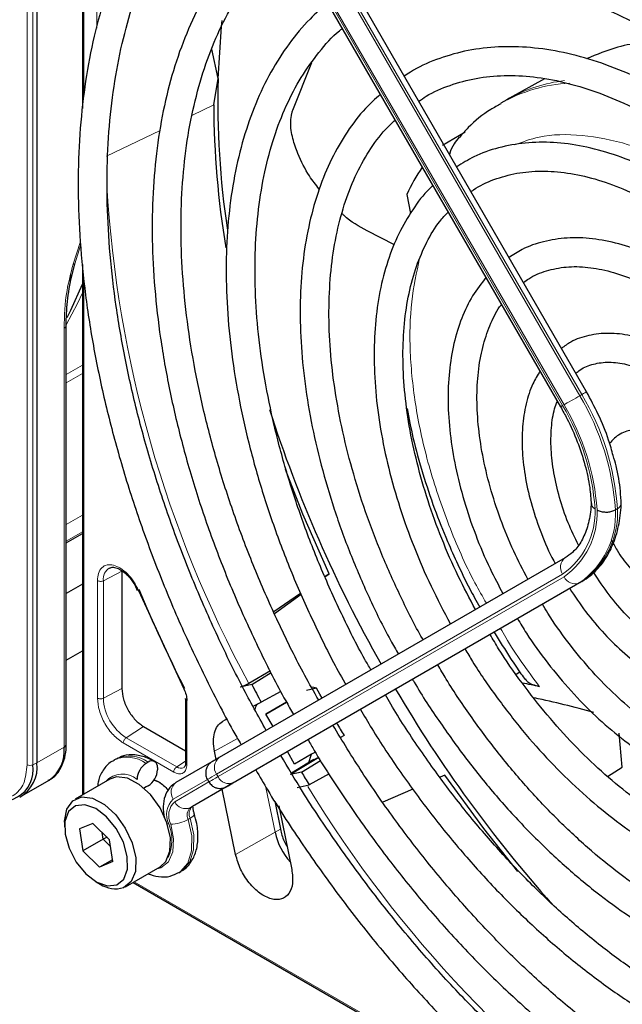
# Paper-space layout 'Blatt2' of a CAD drawing. Header units: millimetres. Extents: x 5 to 418, y 2 to 292.
# Tile 53 of 93: x 125 to 133, y 202 to 216. Entities that reach past the tile are written whole.
import ezdxf

# ---------------------------------------------------------------- set-up
doc = ezdxf.new("R2010")
doc.units = ezdxf.units.MM

psp = doc.layouts.new('Blatt2')

# ---------------------------------------------------------------- linework, layer by layer
at = {"color": 7, "linetype": 'Continuous', "lineweight": 18}
for p, q in [((124.804, 205.557), (124.804, 223.537)), ((124.885, 205.555), (124.885, 223.535)), ((125.59, 221.222), (125.59, 214.832)), ((132.464, 210.669), (127.668, 218.975)), ((127.696, 218.992), (132.492, 210.685)), ((132.227, 210.532), (127.431, 218.838)), ((127.451, 218.85), (132.247, 210.543)), ((125.769, 215.76), (125.769, 217.393)), ((127.095, 214.558), (127.391, 214.7)), ((125.903, 213.986), (126.649, 214.344)), ((125.542, 212.793), (125.443, 212.492)), ((125.464, 212.496), (125.546, 212.75)), ((125.59, 212.309), (125.59, 205.149)), ((125.317, 211.604), (125.317, 205.799)), ((125.346, 210.963), (125.573, 211.093)), ((125.573, 210.978), (125.346, 210.847)), ((132.492, 210.685), (132.464, 210.669)), ((125.346, 208.885), (125.573, 209.016)), ((125.573, 208.785), (125.346, 208.655)), ((126.117, 208.239), (125.862, 208.106)), ((127.431, 205.427), (132.227, 208.196)), ((132.247, 208.161), (127.451, 205.392)), ((125.779, 206.48), (125.779, 208.107)), ((125.862, 206.479), (125.862, 208.106)), ((127.668, 205.31), (132.464, 208.079)), ((132.492, 208.095), (132.464, 208.079)), ((125.862, 206.479), (126.117, 206.612)), ((127.019, 206.449), (127.019, 205.56)), ((127.512, 206.154), (127.577, 206.191)), ((126.42, 206.086), (126.178, 205.931)), ((126.837, 205.455), (126.137, 205.859)), ((126.878, 205.527), (126.178, 205.931)), ((127.721, 205.92), (127.402, 205.745)), ((125.317, 205.799), (124.941, 205.582)), ((124.941, 205.582), (124.885, 205.555)), ((127.002, 205.606), (126.878, 205.527)), ((128.85, 205.659), (128.457, 205.421)), ((126.831, 205.08), (127.304, 205.353)), ((127.323, 205.318), (126.851, 205.045)), ((127.451, 205.392), (127.431, 205.427)), ((127.611, 205.277), (127.684, 205.318)), ((127.684, 205.318), (127.688, 205.321)), ((127.068, 204.963), (127.565, 205.25)), ((128.115, 205.24), (128.241, 204.621)), ((127.096, 204.979), (127.068, 204.963)), ((127.067, 204.815), (127.038, 204.799)), ((128.241, 204.621), (127.695, 204.313)), ((128.315, 204.663), (128.241, 204.621)), ((126.29, 203.936), (132.46, 200.374))]:
    psp.add_line(p, q, dxfattribs=at)
at = {"color": 7, "linetype": 'Continuous', "lineweight": 25}
for p, q in [((124.941, 223.563), (124.941, 205.582)), ((125.573, 221.241), (125.573, 214.647)), ((132.558, 210.723), (127.762, 219.03)), ((127.402, 218.822), (132.198, 210.515)), ((127.452, 215.062), (127.366, 215.47)), ((128.488, 214.625), (128.752, 215.287)), ((127.391, 214.7), (127.452, 215.062)), ((131.978, 215.058), (131.491, 214.79)), ((131.453, 214.769), (131.369, 214.72)), ((131.491, 214.79), (131.453, 214.769)), ((130.561, 214.141), (130.877, 214.326)), ((130.067, 213.456), (130.12, 213.192)), ((129.896, 212.761), (129.518, 212.954)), ((125.407, 212.252), (125.464, 212.496)), ((125.573, 212.486), (125.573, 205.139)), ((125.346, 205.84), (125.346, 211.645)), ((132.987, 209.104), (132.959, 209.088)), ((125.346, 208.631), (125.573, 208.762)), ((132.264, 208.425), (127.468, 205.656)), ((126.117, 208.239), (126.117, 206.612)), ((128.992, 208.203), (128.932, 208.162)), ((128.933, 208.161), (128.992, 208.203)), ((125.573, 208.058), (125.346, 207.927)), ((126.297, 208.049), (126.331, 207.971)), ((132.492, 208.095), (127.696, 205.326)), ((126.348, 207.971), (126.978, 206.607)), ((128.596, 207.93), (128.224, 207.673)), ((128.233, 207.652), (128.601, 207.919)), ((125.346, 207.004), (125.573, 207.134)), ((128.176, 206.856), (127.879, 206.683)), ((127.918, 206.67), (128.188, 206.833)), ((131.582, 206.812), (131.633, 206.843)), ((127.918, 206.67), (127.758, 206.63)), ((128.322, 206.573), (128.049, 206.424)), ((128.816, 206.619), (128.679, 206.586)), ((128.816, 206.619), (128.759, 206.632)), ((127.002, 206.474), (127.002, 205.584)), ((127.936, 206.369), (128.049, 206.424)), ((128.113, 206.259), (128.399, 206.425)), ((128.399, 206.424), (128.113, 206.259)), ((128.213, 206.086), (128.113, 206.259)), ((127.577, 206.192), (127.512, 206.154)), ((126.42, 206.086), (127.002, 205.751)), ((133.054, 205.524), (133.011, 205.994)), ((129.197, 205.961), (129.149, 205.933)), ((127.425, 205.631), (127.402, 205.745)), ((128.513, 205.566), (128.413, 205.74)), ((128.745, 205.701), (128.513, 205.566)), ((128.707, 205.573), (128.745, 205.701)), ((128.8, 205.732), (128.745, 205.701)), ((126.034, 205.636), (126.006, 205.62)), ((126.484, 205.591), (126.456, 205.575)), ((127.365, 205.596), (126.868, 205.309)), ((127.001, 205.585), (127.001, 205.583)), ((128.781, 205.629), (128.469, 205.44)), ((128.607, 205.455), (128.873, 205.617)), ((126.611, 205.518), (126.611, 205.485)), ((128.607, 205.455), (128.457, 205.421)), ((128.991, 205.432), (128.715, 205.28)), ((132.85, 205.396), (133.054, 205.524)), ((124.734, 205.124), (125.11, 205.342)), ((125.95, 205.357), (125.469, 205.079)), ((126.564, 205.347), (126.611, 205.33)), ((127.304, 205.353), (127.324, 205.319)), ((127.649, 205.299), (127.577, 205.257)), ((130.596, 205.413), (130.528, 205.383)), ((126.484, 205.265), (126.456, 205.249)), ((127.593, 205.266), (127.096, 204.979)), ((127.695, 204.313), (127.51, 205.218)), ((128.55, 205.243), (128.715, 205.28)), ((130.153, 205.219), (129.736, 205.036)), ((128.236, 205.054), (128.315, 204.663)), ((128.292, 204.989), (128.473, 204.105)), ((125.324, 204.759), (125.324, 204.693)), ((125.717, 204.745), (125.531, 204.667)), ((125.531, 204.667), (125.577, 204.363)), ((125.717, 204.745), (125.948, 204.518)), ((125.86, 204.526), (125.846, 204.618)), ((125.86, 204.526), (125.577, 204.363)), ((125.914, 204.552), (125.86, 204.526)), ((125.962, 204.426), (125.86, 204.526)), ((125.994, 204.214), (125.948, 204.518)), ((125.808, 204.136), (125.577, 204.363)), ((125.99, 204.241), (125.808, 204.136)), ((125.994, 204.214), (125.808, 204.136)), ((126.169, 203.867), (126.65, 204.144)), ((126.906, 204.061), (126.934, 204.077)), ((125.763, 203.934), (125.819, 203.901)), ((126.273, 203.926), (132.631, 200.256))]:
    psp.add_line(p, q, dxfattribs=at)
at = {"color": 7, "linetype": 'Continuous', "lineweight": 25, "flags": 128}
for points in [[(127.452, 215.062), (127.501, 215.784), (127.51, 215.866)], [(125.358, 211.753), (125.409, 211.854), (125.573, 212.216)], [(128.992, 208.203), (128.627, 209.03), (128.385, 209.646)], [(128.894, 206.48), (128.862, 206.536), (128.816, 206.619)], [(127.468, 205.656), (127.44, 205.64), (127.416, 205.626), (127.397, 205.615), (127.383, 205.607), (127.378, 205.604)], [(126.65, 204.144), (126.728, 204.216), (126.785, 204.358), (126.791, 204.543), (126.743, 204.751), (126.647, 204.958), (126.513, 205.143), (126.357, 205.285), (126.194, 205.37), (126.043, 205.387), (125.95, 205.357)], [(126.654, 205.306), (126.654, 205.306), (126.563, 205.342)], [(127.565, 205.25), (127.591, 205.265), (127.613, 205.278), (127.631, 205.288), (127.644, 205.296), (127.65, 205.299)], [(127.682, 205.317), (127.678, 205.315), (127.664, 205.307), (127.645, 205.296), (127.621, 205.282), (127.593, 205.266)], [(127.696, 205.326), (127.67, 205.311), (127.648, 205.298), (127.63, 205.287), (127.617, 205.28), (127.608, 205.275), (127.604, 205.273), (127.604, 205.273)], [(127.657, 205.303), (127.655, 205.302), (127.649, 205.299)], [(127.684, 205.318), (127.69, 205.322), (127.691, 205.323)], [(131.605, 204.079), (131.133, 204.674), (130.596, 205.413)], [(126.456, 205.249), (126.431, 205.237), (126.422, 205.234)], [(125.324, 204.759), (125.324, 204.777), (125.356, 204.943), (125.439, 205.058), (125.562, 205.11), (125.713, 205.092), (125.876, 205.008), (126.033, 204.865), (126.166, 204.68), (126.262, 204.473), (126.31, 204.265), (126.305, 204.08), (126.247, 203.938), (126.142, 203.853), (126.142, 203.853)], [(126.049, 203.892), (126.145, 203.972), (126.195, 204.109), (126.193, 204.286), (126.139, 204.482), (126.04, 204.672), (125.907, 204.835), (125.757, 204.95), (125.607, 205.003), (125.476, 204.989), (125.38, 204.908), (125.33, 204.771), (125.332, 204.594), (125.386, 204.399), (125.485, 204.208), (125.618, 204.046), (125.769, 203.931), (125.918, 203.877), (126.049, 203.892)]]:
    psp.add_lwpolyline(points, dxfattribs=at)
at = {"color": 7, "linetype": 'Continuous', "lineweight": 18, "flags": 128}
for points in [[(125.573, 212.093), (125.502, 211.945), (125.346, 211.651)], [(132.247, 210.543), (132.267, 210.555), (132.291, 210.569), (132.318, 210.585), (132.348, 210.602), (132.378, 210.619), (132.408, 210.637), (132.437, 210.653), (132.464, 210.669)], [(132.492, 210.685), (132.515, 210.698), (132.534, 210.709), (132.548, 210.717), (132.556, 210.722), (132.558, 210.723)], [(127.451, 205.392), (127.414, 205.371), (127.384, 205.353), (127.359, 205.339), (127.341, 205.328), (127.329, 205.322), (127.324, 205.319), (127.324, 205.319)], [(127.65, 205.299), (127.653, 205.301), (127.657, 205.303), (127.657, 205.303)], [(127.577, 205.257), (127.571, 205.253), (127.57, 205.253)], [(127.604, 205.273), (127.605, 205.273), (127.611, 205.277)], [(126.906, 204.061), (126.932, 204.078), (127.031, 204.194), (127.084, 204.363), (127.087, 204.57), (127.038, 204.799)], [(127.067, 204.815), (127.115, 204.586), (127.113, 204.379), (127.059, 204.211), (126.96, 204.094), (126.934, 204.077)], [(127.067, 204.815), (127.089, 204.83), (127.107, 204.844), (127.118, 204.857), (127.123, 204.87), (127.122, 204.877)], [(126.795, 204.734), (126.835, 204.529), (126.824, 204.348), (126.763, 204.21), (126.657, 204.128), (126.594, 204.112)], [(126.747, 204.739), (126.748, 204.739), (126.769, 204.736)]]:
    psp.add_lwpolyline(points, dxfattribs=at)
at = {"color": 7, "linetype": 'Continuous', "lineweight": 25}
for centre, radius, start, end in [((139.468, 214.747), 12.02, 178.4967, 188.5277), ((139.908, 214.756), 12.517, 180.2567, 189.3734), ((132.517, 212.318), 2.702, 145.8395, 155.0841), ((146.132, 216.26), 18.876, 197.831, 209.5488), ((146.543, 216.475), 21.902, 202.7985, 206.7494), ((145.381, 215.769), 19.691, 207.5219, 208.3335), ((129.49, 195.545), 11.354, 77.7003, 78.9345), ((146.275, 216.235), 18.988, 210.4777, 221.6124), ((129.415, 194.84), 11.891, 74.1751, 78.2418), ((146.103, 216.184), 19.756, 210.5791, 211.1598), ((125.299, 205.843), 0.0475, 292.523, 358.1366), ((124.827, 205.745), 0.493, 305.0133, 6.2988), ((124.464, 205.526), 0.481, 299.7173, 6.7628), ((126.605, 205.342), 0.277, 122.6055, 177.3945), ((126.534, 205.531), 0.0786, 350.786, 129.2033), ((124.456, 205.486), 0.434, 230.7967, 9.214), ((126.335, 205.498), 0.277, 302.6055, 357.3945), ((145.394, 215.773), 19.705, 211.5758, 212.174), ((237.876, 14.402), 220.435, 119.99714, 120.02671), ((129.146, 204.82), 0.926, 192.4261, 221.5629), ((126.034, 204.237), 0.398, 237.3392, 285.8023)]:
    psp.add_arc(centre, radius, start, end, dxfattribs=at)
at = {"color": 7, "linetype": 'Continuous', "lineweight": 18}
for centre, radius, start, end in [((132.446, 212.817), 2.187, 93.2506, 119.5171), ((132.51, 212.921), 2.129, 96.9623, 118.5981), ((142.339, 214.538), 16.456, 183.3097, 208.5112), ((125.297, 211.649), 0.0492, 293.6521, 355.4711), ((129.432, 208.851), 3.535, 3.8459, 30.9445), ((129.46, 208.867), 3.535, 3.8459, 30.9445), ((153.083, 174.392), 41.726, 119.9893, 120.0346), ((129.466, 208.878), 3.218, 4.0341, 30.9259), ((129.437, 208.86), 3.275, 3.9971, 30.9295), ((131.624, 209.06), 1.053, 304.9128, 2.4318), ((131.632, 209.041), 1.073, 304.9266, 2.4906), ((131.797, 209.033), 1.164, 304.9831, 2.7305), ((131.825, 209.049), 1.164, 304.9831, 2.7305), ((132.362, 208.292), 0.166, 126.3512, 215.1851), ((126.038, 208.129), 0.178, 119.5203, 187.4277), ((132.397, 208.231), 0.166, 204.8163, 293.6431), ((126.548, 206.51), 0.687, 182.6055, 237.3945), ((126.192, 205.215), 0.446, 53.8639, 114.4166), ((126.221, 205.232), 0.445, 53.8215, 114.8681), ((127.566, 205.522), 0.166, 126.3512, 215.1851), ((124.846, 205.64), 0.0932, 242.8052, 294.3071), ((126.127, 205.118), 0.311, 49.5168, 138.472), ((126.935, 205.604), 0.0956, 233.416, 298.2251), ((126.966, 205.176), 0.166, 126.3512, 215.1851), ((268.504, -38.949), 282.172, 119.99706, 120.02687), ((127.602, 205.462), 0.166, 204.8163, 293.6431), ((125.269, 209.5), 4.829, 299.9755, 300.1054), ((142.999, 213.938), 16.731, 211.2645, 235.9261), ((127.029, 204.867), 0.291, 132.8448, 206.7507), ((127.03, 204.852), 0.263, 132.8448, 206.7507), ((127.001, 205.115), 0.166, 204.8163, 293.6431), ((127.162, 204.861), 0.139, 132.8448, 206.7507), ((127.19, 204.878), 0.139, 132.8448, 206.7507), ((126.792, 205.232), 0.498, 270.2974, 299.6447), ((126.229, 204.515), 0.583, 335.257, 22.2569)]:
    psp.add_arc(centre, radius, start, end, dxfattribs=at)
at = {"color": 7, "linetype": 'Continuous', "lineweight": 25}
for points, knots in [([(139.362, 212.524), (139.278, 212.667), (139.05, 213.055), (138.645, 213.664), (138.154, 214.348), (137.636, 215.002), (137.097, 215.624), (136.539, 216.209), (135.964, 216.755), (135.377, 217.258), (134.781, 217.716), (134.177, 218.125), (133.57, 218.485), (132.964, 218.792), (132.36, 219.044), (131.763, 219.241), (131.176, 219.381), (130.602, 219.462), (130.045, 219.485), (129.508, 219.448), (128.994, 219.354), (128.509, 219.2), (128.129, 219.036), (127.924, 218.904), (127.859, 218.862)], [0, 0, 0, 0, 0.027836, 0.075404, 0.122977, 0.170555, 0.218143, 0.265742, 0.313355, 0.360985, 0.408634, 0.456301, 0.503986, 0.551687, 0.599395, 0.647094, 0.694763, 0.742373, 0.789887, 0.837268, 0.884487, 0.931535, 0.978434, 1, 1, 1, 1]), ([(128.059, 218.516), (128.116, 218.553), (128.305, 218.677), (128.66, 218.829), (129.119, 218.973), (129.607, 219.057), (130.118, 219.085), (130.649, 219.055), (131.196, 218.968), (131.758, 218.825), (132.331, 218.627), (132.912, 218.374), (133.497, 218.067), (134.084, 217.709), (134.668, 217.302), (135.248, 216.847), (135.818, 216.347), (136.376, 215.804), (136.919, 215.223), (137.443, 214.606), (137.947, 213.957), (138.423, 213.278), (138.78, 212.732), (138.967, 212.408), (139.015, 212.324)], [0, 0, 0, 0, 0.02099, 0.069851, 0.118688, 0.167389, 0.215899, 0.264215, 0.312366, 0.360395, 0.408346, 0.456251, 0.504137, 0.552018, 0.599903, 0.6478, 0.695711, 0.743637, 0.791578, 0.839533, 0.887498, 0.935471, 0.983451, 1, 1, 1, 1]), ([(127.515, 218.627), (127.421, 218.555), (127.195, 218.38), (126.878, 218.043), (126.559, 217.626), (126.28, 217.16), (126.042, 216.649), (125.846, 216.096), (125.694, 215.502), (125.586, 214.873), (125.523, 214.211), (125.506, 213.521), (125.534, 212.806), (125.607, 212.07), (125.724, 211.318), (125.886, 210.553), (126.09, 209.779), (126.336, 209.002), (126.622, 208.224), (126.946, 207.451), (127.31, 206.688), (127.588, 206.147), (127.752, 205.867), (127.773, 205.832)], [0, 0, 0, 0, 0.035046, 0.084759, 0.134587, 0.184575, 0.234734, 0.285047, 0.335482, 0.386002, 0.436574, 0.487171, 0.537775, 0.588371, 0.638955, 0.689525, 0.740079, 0.79062, 0.841149, 0.891668, 0.94218, 0.992687, 1, 1, 1, 1]), ([(128.119, 206.032), (128.008, 206.232), (127.761, 206.676), (127.419, 207.381), (127.088, 208.137), (126.796, 208.899), (126.542, 209.662), (126.33, 210.42), (126.16, 211.17), (126.033, 211.908), (125.949, 212.629), (125.909, 213.328), (125.914, 214.002), (125.962, 214.648), (126.053, 215.26), (126.188, 215.836), (126.363, 216.373), (126.58, 216.868), (126.835, 217.319), (127.13, 217.721), (127.423, 218.044), (127.632, 218.21), (127.717, 218.277)], [0, 0, 0, 0, 0.042136, 0.093403, 0.144665, 0.195918, 0.24716, 0.298386, 0.349596, 0.400786, 0.451955, 0.503102, 0.554231, 0.605345, 0.656454, 0.707569, 0.758714, 0.80992, 0.861231, 0.912695, 0.964359, 1, 1, 1, 1]), ([(138.637, 212.106), (138.55, 212.253), (138.328, 212.628), (137.937, 213.207), (137.471, 213.84), (136.98, 214.442), (136.469, 215.01), (135.94, 215.541), (135.396, 216.03), (134.841, 216.475), (134.279, 216.873), (133.711, 217.222), (133.143, 217.518), (132.578, 217.761), (132.018, 217.947), (131.468, 218.076), (130.932, 218.147), (130.412, 218.159), (129.914, 218.111), (129.439, 218.007), (128.996, 217.839), (128.71, 217.705), (128.581, 217.614), (128.58, 217.613)], [0, 0, 0, 0, 0.032875, 0.083822, 0.134775, 0.185738, 0.236713, 0.287705, 0.338718, 0.389753, 0.440814, 0.491899, 0.543005, 0.594125, 0.645237, 0.696311, 0.747305, 0.798171, 0.848856, 0.899324, 0.949573, 0.99965, 1, 1, 1, 1]), ([(128.784, 217.26), (128.852, 217.303), (129.043, 217.426), (129.392, 217.569), (129.826, 217.69), (130.287, 217.751), (130.77, 217.756), (131.271, 217.704), (131.788, 217.595), (132.317, 217.43), (132.856, 217.211), (133.4, 216.937), (133.946, 216.612), (134.491, 216.237), (135.031, 215.814), (135.562, 215.347), (136.081, 214.837), (136.584, 214.289), (137.068, 213.706), (137.529, 213.091), (137.94, 212.491), (138.183, 212.087), (138.291, 211.906)], [0, 0, 0, 0, 0.02882, 0.081368, 0.133858, 0.186143, 0.238166, 0.289941, 0.341521, 0.392971, 0.444344, 0.49568, 0.547008, 0.598338, 0.649681, 0.701044, 0.752426, 0.803828, 0.855246, 0.906678, 0.95812, 1, 1, 1, 1]), ([(128.24, 217.37), (128.227, 217.361), (128.086, 217.262), (127.85, 217.022), (127.537, 216.651), (127.266, 216.227), (127.035, 215.757), (126.846, 215.245), (126.7, 214.692), (126.599, 214.104), (126.543, 213.482), (126.533, 212.833), (126.567, 212.16), (126.647, 211.467), (126.772, 210.758), (126.94, 210.039), (127.15, 209.314), (127.401, 208.587), (127.691, 207.862), (128.022, 207.146), (128.292, 206.607), (128.462, 206.315), (128.499, 206.251)], [0, 0, 0, 0, 0.0055069, 0.059059, 0.1127185, 0.1665678, 0.2206403, 0.2749237, 0.3293767, 0.3839483, 0.4385911, 0.4932683, 0.5479519, 0.6026249, 0.6572807, 0.7119171, 0.7665344, 0.8211347, 0.8757209, 0.9302966, 0.9848656, 1, 1, 1, 1]), ([(128.846, 206.452), (128.781, 206.566), (128.588, 206.905), (128.301, 207.487), (127.987, 208.191), (127.712, 208.901), (127.476, 209.612), (127.281, 210.318), (127.129, 211.016), (127.019, 211.7), (126.953, 212.366), (126.931, 213.009), (126.953, 213.625), (127.018, 214.211), (127.127, 214.761), (127.277, 215.273), (127.467, 215.744), (127.697, 216.172), (127.967, 216.55), (128.216, 216.833), (128.388, 216.97), (128.445, 217.015)], [0, 0, 0, 0, 0.028011, 0.083582, 0.139147, 0.1947, 0.250238, 0.305756, 0.361251, 0.416719, 0.472159, 0.52757, 0.582957, 0.638329, 0.6937, 0.749093, 0.80455, 0.860127, 0.915892, 0.971916, 1, 1, 1, 1]), ([(137.913, 211.688), (137.804, 211.867), (137.568, 212.256), (137.169, 212.827), (136.728, 213.401), (136.264, 213.941), (135.78, 214.446), (135.281, 214.91), (134.769, 215.331), (134.249, 215.706), (133.724, 216.031), (133.197, 216.304), (132.673, 216.523), (132.156, 216.685), (131.649, 216.79), (131.156, 216.836), (130.682, 216.822), (130.23, 216.75), (129.807, 216.616), (129.499, 216.482), (129.344, 216.376), (129.309, 216.351)], [0, 0, 0, 0, 0.047335, 0.102503, 0.157679, 0.212871, 0.268083, 0.323322, 0.378591, 0.433894, 0.489232, 0.544601, 0.599988, 0.65536, 0.710671, 0.765857, 0.820841, 0.875554, 0.929964, 0.984107, 1, 1, 1, 1]), ([(129.508, 216.007), (129.604, 216.065), (129.816, 216.192), (130.18, 216.322), (130.59, 216.409), (131.025, 216.437), (131.479, 216.409), (131.951, 216.324), (132.435, 216.182), (132.93, 215.986), (133.43, 215.736), (133.933, 215.435), (134.434, 215.083), (134.929, 214.685), (135.416, 214.242), (135.888, 213.759), (136.344, 213.238), (136.779, 212.685), (137.187, 212.1), (137.45, 211.699), (137.568, 211.49), (137.569, 211.489)], [0, 0, 0, 0, 0.047732, 0.104951, 0.162001, 0.218715, 0.275061, 0.331102, 0.386935, 0.442647, 0.498302, 0.553942, 0.609585, 0.665249, 0.720938, 0.776655, 0.832397, 0.88816, 0.943939, 0.999729, 1, 1, 1, 1]), ([(128.97, 216.106), (128.887, 216.036), (128.693, 215.87), (128.43, 215.55), (128.177, 215.159), (127.967, 214.721), (127.798, 214.24), (127.673, 213.72), (127.593, 213.164), (127.558, 212.578), (127.568, 211.965), (127.625, 211.331), (127.725, 210.68), (127.87, 210.017), (128.058, 209.346), (128.287, 208.674), (128.554, 208.003), (128.863, 207.342), (129.087, 206.896), (129.217, 206.677), (129.222, 206.669)], [0, 0, 0, 0, 0.043569, 0.102164, 0.161004, 0.220147, 0.279578, 0.339236, 0.399046, 0.458941, 0.518871, 0.578798, 0.638704, 0.698585, 0.758439, 0.81827, 0.87808, 0.937877, 0.997664, 1, 1, 1, 1]), ([(129.57, 206.87), (129.542, 206.919), (129.393, 207.174), (129.156, 207.653), (128.863, 208.301), (128.61, 208.956), (128.396, 209.61), (128.223, 210.26), (128.093, 210.9), (128.005, 211.524), (127.962, 212.129), (127.962, 212.708), (128.006, 213.258), (128.093, 213.775), (128.221, 214.254), (128.391, 214.692), (128.598, 215.087), (128.847, 215.431), (129.04, 215.654), (129.159, 215.746), (129.172, 215.756)], [0, 0, 0, 0, 0.0144397, 0.0756165, 0.1367846, 0.1979372, 0.2590679, 0.3201703, 0.3812385, 0.4422681, 0.5032569, 0.5642068, 0.6251274, 0.6860375, 0.7469629, 0.8079573, 0.8691011, 0.9304986, 0.9922581, 1, 1, 1, 1]), ([(133.783, 215.516), (133.767, 215.52), (133.482, 215.586), (133.053, 215.544), (132.7, 215.396), (132.558, 215.337)], [0, 0, 0, 0, 0.034713, 0.614228, 1, 1, 1, 1]), ([(137.187, 211.268), (137.157, 211.319), (137.017, 211.564), (136.734, 211.981), (136.341, 212.515), (135.923, 213.015), (135.485, 213.481), (135.03, 213.907), (134.563, 214.29), (134.087, 214.626), (133.607, 214.912), (133.126, 215.145), (132.649, 215.323), (132.179, 215.444), (131.723, 215.506), (131.283, 215.508), (130.865, 215.451), (130.475, 215.332), (130.197, 215.212), (130.061, 215.115), (130.033, 215.096)], [0, 0, 0, 0, 0.0159769, 0.076619, 0.137271, 0.197942, 0.2586412, 0.3193773, 0.3801581, 0.4409891, 0.5018709, 0.5627956, 0.6237359, 0.6846297, 0.74539, 0.8059018, 0.8660482, 0.9257629, 0.9850862, 1, 1, 1, 1]), ([(130.234, 214.748), (130.268, 214.772), (130.4, 214.866), (130.664, 214.976), (131.024, 215.075), (131.412, 215.113), (131.82, 215.095), (132.245, 215.019), (132.684, 214.888), (133.132, 214.703), (133.586, 214.464), (134.041, 214.174), (134.493, 213.836), (134.937, 213.452), (135.37, 213.025), (135.787, 212.561), (136.183, 212.062), (136.538, 211.564), (136.746, 211.224), (136.841, 211.069)], [0, 0, 0, 0, 0.0213, 0.084609, 0.147915, 0.210788, 0.273103, 0.334941, 0.396461, 0.457805, 0.519077, 0.580333, 0.641603, 0.702907, 0.764251, 0.825634, 0.887048, 0.948488, 1, 1, 1, 1]), ([(129.7, 214.843), (129.63, 214.78), (129.461, 214.627), (129.235, 214.327), (129.018, 213.954), (128.844, 213.534), (128.713, 213.073), (128.626, 212.576), (128.585, 212.046), (128.59, 211.49), (128.64, 210.911), (128.735, 210.316), (128.874, 209.71), (129.055, 209.098), (129.277, 208.484), (129.539, 207.877), (129.765, 207.41), (129.913, 207.153), (129.95, 207.089)], [0, 0, 0, 0, 0.0453369, 0.11062, 0.1762819, 0.2423837, 0.3088742, 0.3756437, 0.4425771, 0.5095832, 0.5765949, 0.6435798, 0.7105277, 0.7774377, 0.8443144, 0.9111652, 0.9779989, 1, 1, 1, 1]), ([(131.372, 214.713), (131.324, 214.687), (131.16, 214.598), (130.965, 214.442), (130.837, 214.294), (130.798, 214.248)], [0, 0, 0, 0, 0.220093, 0.756421, 1, 1, 1, 1]), ([(128.853, 213.531), (128.807, 213.591), (128.692, 213.737), (128.571, 213.975), (128.482, 214.229), (128.45, 214.421), (128.465, 214.559), (128.483, 214.611), (128.488, 214.625)], [0, 0, 0, 0, 0.207542, 0.514872, 0.6955697, 0.8775858, 0.9664609, 1, 1, 1, 1]), ([(130.293, 207.287), (130.29, 207.293), (130.176, 207.486), (129.981, 207.881), (129.715, 208.468), (129.49, 209.062), (129.303, 209.655), (129.159, 210.241), (129.056, 210.815), (128.997, 211.372), (128.982, 211.906), (129.011, 212.411), (129.082, 212.884), (129.195, 213.319), (129.347, 213.714), (129.54, 214.062), (129.727, 214.322), (129.86, 214.445), (129.905, 214.486)], [0, 0, 0, 0, 0.002079, 0.070996, 0.1399, 0.208781, 0.277628, 0.346429, 0.415177, 0.483863, 0.552488, 0.62106, 0.689605, 0.758159, 0.826801, 0.895661, 0.964912, 1, 1, 1, 1]), ([(130.791, 214.252), (130.768, 214.222), (130.716, 214.157), (130.674, 214.069), (130.662, 214.016), (130.66, 214.01)], [0, 0, 0, 0, 0.4283786, 0.9395852, 1, 1, 1, 1]), ([(136.463, 210.851), (136.366, 211.006), (136.164, 211.331), (135.82, 211.794), (135.447, 212.24), (135.053, 212.65), (134.643, 213.02), (134.222, 213.346), (133.793, 213.623), (133.362, 213.848), (132.933, 214.019), (132.511, 214.132), (132.101, 214.186), (131.707, 214.18), (131.337, 214.112), (131.017, 214.002), (130.837, 213.889), (130.759, 213.84)], [0, 0, 0, 0, 0.062858, 0.131038, 0.199246, 0.2675, 0.335815, 0.404205, 0.472678, 0.541229, 0.609831, 0.678385, 0.746745, 0.814711, 0.882086, 0.948789, 1, 1, 1, 1]), ([(130.958, 213.495), (130.969, 213.503), (131.063, 213.578), (131.273, 213.669), (131.586, 213.76), (131.928, 213.79), (132.291, 213.764), (132.671, 213.681), (133.062, 213.543), (133.46, 213.351), (133.862, 213.107), (134.262, 212.815), (134.655, 212.476), (135.037, 212.095), (135.402, 211.677), (135.745, 211.225), (135.983, 210.88), (136.097, 210.681), (136.116, 210.65)], [0, 0, 0, 0, 0.009214, 0.081011, 0.153071, 0.224451, 0.2949, 0.364606, 0.433868, 0.502926, 0.57193, 0.640938, 0.709995, 0.779115, 0.848296, 0.917527, 0.986793, 1, 1, 1, 1]), ([(130.429, 213.58), (130.424, 213.576), (130.327, 213.494), (130.172, 213.289), (129.97, 212.963), (129.814, 212.588), (129.699, 212.173), (129.63, 211.721), (129.607, 211.239), (129.629, 210.732), (129.697, 210.206), (129.81, 209.667), (129.965, 209.12), (130.162, 208.573), (130.395, 208.031), (130.58, 207.681), (130.672, 207.506)], [0, 0, 0, 0, 0.004033, 0.07871, 0.15389, 0.229752, 0.306249, 0.383198, 0.460397, 0.537693, 0.614972, 0.6922, 0.769368, 0.846482, 0.923554, 1, 1, 1, 1]), ([(131.019, 207.707), (130.938, 207.86), (130.766, 208.183), (130.546, 208.69), (130.355, 209.215), (130.204, 209.739), (130.095, 210.252), (130.03, 210.75), (130.007, 211.227), (130.028, 211.675), (130.091, 212.09), (130.195, 212.468), (130.34, 212.801), (130.488, 213.052), (130.601, 213.172), (130.64, 213.214)], [0, 0, 0, 0, 0.072943, 0.153521, 0.234056, 0.314528, 0.394918, 0.475208, 0.555393, 0.63548, 0.715511, 0.795552, 0.875749, 0.95636, 1, 1, 1, 1]), ([(129.518, 212.954), (129.405, 213.015), (129.281, 213.081), (129.179, 213.184), (129.17, 213.193)], [0, 0, 0, 0, 0.910563, 1, 1, 1, 1]), ([(135.738, 210.432), (135.651, 210.567), (135.473, 210.847), (135.167, 211.239), (134.835, 211.609), (134.484, 211.939), (134.121, 212.226), (133.749, 212.464), (133.375, 212.651), (133.003, 212.781), (132.639, 212.853), (132.289, 212.864), (131.962, 212.812), (131.69, 212.72), (131.543, 212.622), (131.485, 212.582)], [0, 0, 0, 0, 0.074384, 0.153857, 0.233394, 0.313032, 0.392803, 0.472727, 0.552799, 0.632945, 0.712925, 0.792378, 0.870881, 0.948205, 1, 1, 1, 1]), ([(131.685, 212.235), (131.709, 212.254), (131.803, 212.329), (131.998, 212.405), (132.271, 212.462), (132.572, 212.457), (132.889, 212.397), (133.219, 212.281), (133.557, 212.113), (133.898, 211.893), (134.235, 211.625), (134.563, 211.314), (134.876, 210.963), (135.156, 210.601), (135.317, 210.347), (135.39, 210.231)], [0, 0, 0, 0, 0.0289718, 0.1142789, 0.1997976, 0.2836232, 0.3657637, 0.4469139, 0.5276542, 0.6083059, 0.6889878, 0.7697749, 0.8506782, 0.9316791, 1, 1, 1, 1]), ([(125.346, 211.645), (125.349, 211.753), (125.355, 211.978), (125.399, 212.218), (125.421, 212.342)], [0, 0, 0, 0, 0.481187, 1, 1, 1, 1]), ([(131.164, 212.306), (131.1, 212.224), (130.968, 212.056), (130.821, 211.746), (130.713, 211.395), (130.65, 211.007), (130.632, 210.588), (130.661, 210.144), (130.736, 209.684), (130.854, 209.214), (131.016, 208.741), (131.197, 208.309), (131.339, 208.042), (131.4, 207.927)], [0, 0, 0, 0, 0.087458, 0.178657, 0.271088, 0.364497, 0.458466, 0.552645, 0.646789, 0.740833, 0.834772, 0.928628, 1, 1, 1, 1]), ([(131.745, 208.126), (131.678, 208.255), (131.536, 208.529), (131.361, 208.96), (131.215, 209.407), (131.112, 209.847), (131.051, 210.271), (131.033, 210.674), (131.058, 211.047), (131.123, 211.386), (131.231, 211.679), (131.318, 211.861), (131.378, 211.93), (131.38, 211.933)], [0, 0, 0, 0, 0.090298, 0.19153, 0.29266, 0.393638, 0.494422, 0.594988, 0.69535, 0.795611, 0.895939, 0.99677, 1, 1, 1, 1]), ([(135.008, 210.01), (134.972, 210.07), (134.862, 210.247), (134.648, 210.515), (134.375, 210.808), (134.083, 211.058), (133.78, 211.263), (133.472, 211.415), (133.166, 211.51), (132.868, 211.544), (132.59, 211.513), (132.366, 211.439), (132.253, 211.356), (132.211, 211.325)], [0, 0, 0, 0, 0.04971, 0.148978, 0.248408, 0.348108, 0.448168, 0.548614, 0.64925, 0.749315, 0.847677, 0.943478, 1, 1, 1, 1]), ([(132.411, 210.977), (132.424, 210.99), (132.486, 211.05), (132.627, 211.107), (132.836, 211.143), (133.076, 211.119), (133.331, 211.04), (133.594, 210.907), (133.859, 210.725), (134.12, 210.497), (134.367, 210.226), (134.551, 209.994), (134.64, 209.847), (134.662, 209.81)], [0, 0, 0, 0, 0.029258, 0.138407, 0.250078, 0.356664, 0.459361, 0.560618, 0.661623, 0.762745, 0.864149, 0.965811, 1, 1, 1, 1]), ([(131.913, 211.008), (131.879, 210.952), (131.795, 210.817), (131.714, 210.557), (131.664, 210.24), (131.662, 209.892), (131.706, 209.523), (131.795, 209.141), (131.929, 208.759), (132.042, 208.491), (132.118, 208.358), (132.125, 208.345)], [0, 0, 0, 0, 0.088797, 0.21354, 0.340937, 0.469926, 0.599428, 0.728789, 0.857907, 0.986829, 1, 1, 1, 1]), ([(132.928, 209.839), (132.908, 209.911), (132.856, 210.102), (132.732, 210.402), (132.614, 210.619), (132.558, 210.723)], [0, 0, 0, 0, 0.241522, 0.639043, 1, 1, 1, 1]), ([(130.071, 210.492), (130.096, 210.358), (130.154, 210.059), (130.283, 209.594), (130.444, 209.113), (130.61, 208.693), (130.776, 208.324), (130.923, 208.019), (131.031, 207.825), (131.078, 207.741)], [0, 0, 0, 0, 0.146263, 0.327257, 0.500767, 0.664233, 0.781127, 0.904457, 1, 1, 1, 1]), ([(132.445, 208.599), (132.396, 208.702), (132.292, 208.92), (132.179, 209.259), (132.099, 209.603), (132.061, 209.93), (132.067, 210.228), (132.099, 210.452), (132.141, 210.557), (132.154, 210.591)], [0, 0, 0, 0, 0.140593, 0.298994, 0.456939, 0.614254, 0.770852, 0.926891, 1, 1, 1, 1]), ([(132.198, 210.515), (132.228, 210.461), (132.316, 210.304), (132.437, 210.032), (132.543, 209.708), (132.606, 209.414), (132.618, 209.24), (132.624, 209.163)], [0, 0, 0, 0, 0.121243, 0.3540971, 0.5867178, 0.8185252, 1, 1, 1, 1]), ([(134.282, 209.588), (134.234, 209.653), (134.128, 209.795), (133.935, 209.971), (133.72, 210.113), (133.503, 210.196), (133.297, 210.219), (133.109, 210.183), (132.963, 210.11), (132.9, 210.033), (132.879, 210.007)], [0, 0, 0, 0, 0.121104, 0.26353, 0.407617, 0.553734, 0.681749, 0.803792, 0.934198, 1, 1, 1, 1]), ([(133.04, 209.169), (133.037, 209.229), (133.026, 209.4), (132.992, 209.625), (132.942, 209.792), (132.928, 209.839)], [0, 0, 0, 0, 0.275641, 0.795667, 1, 1, 1, 1]), ([(132.624, 209.193), (132.621, 209.147), (132.612, 209.014), (132.567, 208.819), (132.481, 208.631), (132.378, 208.502), (132.298, 208.448), (132.264, 208.425)], [0, 0, 0, 0, 0.121998, 0.35528, 0.588901, 0.826298, 1, 1, 1, 1]), ([(132.492, 208.095), (132.532, 208.121), (132.639, 208.189), (132.785, 208.344), (132.915, 208.565), (133.001, 208.825), (133.034, 209.04), (133.039, 209.164), (133.04, 209.186)], [0, 0, 0, 0, 0.120337, 0.325835, 0.532783, 0.744527, 0.954131, 1, 1, 1, 1]), ([(132.626, 209.176), (132.626, 209.169), (132.626, 209.15), (132.645, 209.126), (132.666, 209.11), (132.675, 209.105), (132.676, 209.104)], [0, 0, 0, 0, 0.267005, 0.707923, 0.972609, 1, 1, 1, 1]), ([(132.987, 209.104), (133, 209.113), (133.025, 209.132), (133.041, 209.159), (133.038, 209.176), (133.038, 209.18)], [0, 0, 0, 0, 0.416078, 0.832149, 1, 1, 1, 1]), ([(132.704, 209.088), (132.705, 209.088), (132.715, 209.082), (132.741, 209.07), (132.791, 209.058), (132.852, 209.056), (132.912, 209.066), (132.943, 209.081), (132.959, 209.088)], [0, 0, 0, 0, 0.013464, 0.142089, 0.356782, 0.571253, 0.785625, 1, 1, 1, 1]), ([(132.901, 208.678), (132.926, 208.627), (132.995, 208.491), (133.145, 208.292), (133.333, 208.095), (133.48, 207.986), (133.597, 207.917), (133.711, 207.857), (133.818, 207.832), (133.884, 207.817)], [0, 0, 0, 0, 0.115772, 0.309757, 0.504702, 0.690871, 0.718511, 0.824468, 1, 1, 1, 1]), ([(125.951, 208.28), (125.957, 208.284), (125.977, 208.296), (126.029, 208.291), (126.096, 208.264), (126.157, 208.221), (126.227, 208.155), (126.27, 208.091), (126.297, 208.049)], [0, 0, 0, 0, 0.09615, 0.304831, 0.476585, 0.615596, 0.753805, 1, 1, 1, 1]), ([(134.285, 206.901), (134.227, 206.912), (134.09, 206.938), (133.911, 207.017), (133.75, 207.105), (133.589, 207.206), (133.367, 207.376), (133.111, 207.622), (132.868, 207.905), (132.726, 208.117), (132.655, 208.223)], [0, 0, 0, 0, 0.112168, 0.264833, 0.312906, 0.391862, 0.543416, 0.695468, 0.84795, 1, 1, 1, 1]), ([(132.325, 207.999), (132.397, 207.891), (132.546, 207.667), (132.804, 207.364), (133.086, 207.089), (133.344, 206.888), (133.56, 206.752), (133.778, 206.636), (134.037, 206.536), (134.306, 206.476), (134.463, 206.483), (134.524, 206.486)], [0, 0, 0, 0, 0.120708, 0.249746, 0.379057, 0.508773, 0.587522, 0.656403, 0.78692, 0.917396, 1, 1, 1, 1]), ([(135.055, 205.566), (135.013, 205.561), (134.878, 205.544), (134.623, 205.576), (134.3, 205.658), (134.012, 205.779), (133.775, 205.906), (133.537, 206.052), (133.252, 206.26), (132.919, 206.552), (132.598, 206.885), (132.297, 207.256), (132.078, 207.557), (131.971, 207.739), (131.947, 207.781)], [0, 0, 0, 0, 0.0477994, 0.1514642, 0.2533932, 0.3544513, 0.4129603, 0.46559, 0.5662573, 0.6670973, 0.7680829, 0.8692037, 0.9704259, 1, 1, 1, 1]), ([(131.601, 207.581), (131.642, 207.513), (131.771, 207.298), (132.019, 206.96), (132.34, 206.573), (132.683, 206.224), (133.041, 205.916), (133.339, 205.704), (133.581, 205.557), (133.824, 205.425), (134.139, 205.291), (134.508, 205.187), (134.865, 205.148), (135.121, 205.15), (135.25, 205.185), (135.272, 205.191)], [0, 0, 0, 0, 0.0432272, 0.137062, 0.2309539, 0.324945, 0.4190753, 0.5133776, 0.5534962, 0.603349, 0.6979021, 0.7925028, 0.8867262, 0.9800843, 1, 1, 1, 1]), ([(135.799, 204.279), (135.758, 204.268), (135.612, 204.23), (135.332, 204.224), (134.967, 204.259), (134.584, 204.354), (134.198, 204.501), (133.924, 204.639), (133.713, 204.76), (133.495, 204.893), (133.158, 205.131), (132.763, 205.46), (132.378, 205.832), (132.009, 206.243), (131.661, 206.688), (131.397, 207.063), (131.261, 207.295), (131.222, 207.362)], [0, 0, 0, 0, 0.032329, 0.115134, 0.196873, 0.277819, 0.358317, 0.434253, 0.443254, 0.485269, 0.565494, 0.645808, 0.726194, 0.806653, 0.887173, 0.967737, 1, 1, 1, 1]), ([(131.279, 207.395), (131.353, 207.272), (131.472, 207.076), (131.62, 206.858), (131.69, 206.762), (131.711, 206.734)], [0, 0, 0, 0, 0.543563, 0.867205, 1, 1, 1, 1]), ([(130.875, 207.162), (130.909, 207.104), (131.043, 206.873), (131.309, 206.493), (131.668, 206.027), (132.051, 205.595), (132.452, 205.201), (132.867, 204.849), (133.241, 204.58), (133.551, 204.389), (133.863, 204.219), (134.225, 204.056), (134.651, 203.919), (135.067, 203.839), (135.467, 203.823), (135.783, 203.849), (135.954, 203.902), (136.007, 203.918)], [0, 0, 0, 0, 0.026021, 0.103081, 0.180162, 0.257284, 0.334465, 0.411723, 0.489069, 0.538868, 0.579706, 0.657194, 0.734725, 0.812115, 0.889159, 0.965619, 1, 1, 1, 1]), ([(136.535, 203.003), (136.519, 202.997), (136.387, 202.949), (136.113, 202.913), (135.716, 202.899), (135.298, 202.948), (134.865, 203.052), (134.421, 203.211), (134.053, 203.385), (133.756, 203.55), (133.458, 203.73), (133.076, 203.994), (132.627, 204.355), (132.188, 204.76), (131.762, 205.205), (131.354, 205.687), (130.97, 206.201), (130.683, 206.622), (130.535, 206.876), (130.496, 206.943)], [0, 0, 0, 0, 0.010331, 0.081097, 0.151268, 0.220842, 0.28997, 0.358829, 0.427557, 0.457972, 0.493968, 0.562628, 0.631343, 0.700101, 0.768903, 0.837746, 0.906621, 0.975519, 1, 1, 1, 1]), ([(127.879, 206.683), (127.869, 206.678), (127.849, 206.667), (127.815, 206.651), (127.782, 206.637), (127.766, 206.633), (127.758, 206.63)], [0, 0, 0, 0, 0.247031, 0.49612, 0.747473, 1, 1, 1, 1]), ([(130.147, 206.741), (130.155, 206.727), (130.273, 206.519), (130.531, 206.134), (130.917, 205.595), (131.332, 205.088), (131.767, 204.616), (132.219, 204.182), (132.684, 203.79), (133.135, 203.462), (133.516, 203.224), (133.897, 203.015), (134.302, 202.827), (134.778, 202.66), (135.245, 202.551), (135.699, 202.5), (136.134, 202.511), (136.482, 202.561), (136.674, 202.629), (136.738, 202.651)], [0, 0, 0, 0, 0.00489, 0.071718, 0.138555, 0.205411, 0.272296, 0.33922, 0.406191, 0.473218, 0.530554, 0.565918, 0.633038, 0.700192, 0.767278, 0.834196, 0.900813, 0.967008, 1, 1, 1, 1]), ([(131.908, 206.638), (131.842, 206.655), (131.75, 206.679), (131.725, 206.727), (131.719, 206.74)], [0, 0, 0, 0, 0.720284, 1, 1, 1, 1]), ([(137.264, 201.74), (137.201, 201.717), (137.009, 201.648), (136.659, 201.593), (136.222, 201.574), (135.763, 201.615), (135.289, 201.711), (134.802, 201.863), (134.315, 202.067), (133.969, 202.246), (133.701, 202.398), (133.425, 202.565), (133.003, 202.852), (132.506, 203.242), (132.018, 203.676), (131.542, 204.151), (131.083, 204.665), (130.643, 205.212), (130.23, 205.79), (129.938, 206.23), (129.795, 206.48), (129.77, 206.523)], [0, 0, 0, 0, 0.031219, 0.093709, 0.155812, 0.217519, 0.278913, 0.340099, 0.401169, 0.458925, 0.466609, 0.498605, 0.559596, 0.620625, 0.681681, 0.742768, 0.803883, 0.865022, 0.92618, 0.987351, 1, 1, 1, 1]), ([(127.019, 206.449), (127.015, 206.453), (127.005, 206.46), (127, 206.469), (127.002, 206.473), (127.002, 206.474)], [0, 0, 0, 0, 0.483512, 0.967025, 1, 1, 1, 1]), ([(127.999, 206.399), (127.996, 206.397), (127.977, 206.38), (127.968, 206.35), (127.961, 206.323)], [0, 0, 0, 0, 0.117602, 1, 1, 1, 1]), ([(129.425, 206.324), (129.476, 206.236), (129.651, 205.936), (129.98, 205.446), (130.41, 204.859), (130.865, 204.304), (131.34, 203.783), (131.833, 203.301), (132.34, 202.86), (132.857, 202.464), (133.268, 202.192), (133.598, 201.995), (133.928, 201.813), (134.371, 201.603), (134.892, 201.409), (135.406, 201.272), (135.907, 201.193), (136.392, 201.173), (136.856, 201.215), (137.216, 201.287), (137.41, 201.365), (137.468, 201.388)], [0, 0, 0, 0, 0.024893, 0.0846812, 0.1444768, 0.2042859, 0.2641149, 0.3239696, 0.3838555, 0.443777, 0.5037362, 0.5251768, 0.5567848, 0.6167854, 0.676812, 0.7368027, 0.796699, 0.8564237, 0.9158939, 0.9750476, 1, 1, 1, 1]), ([(127.402, 205.745), (127.395, 205.791), (127.381, 205.883), (127.398, 206.002), (127.439, 206.099), (127.487, 206.136), (127.512, 206.154)], [0, 0, 0, 0, 0.249963, 0.499997, 0.749957, 1, 1, 1, 1]), ([(137.994, 200.476), (137.953, 200.459), (137.775, 200.384), (137.433, 200.309), (136.97, 200.254), (136.483, 200.259), (135.979, 200.321), (135.46, 200.44), (134.929, 200.614), (134.399, 200.838), (134.01, 201.038), (133.708, 201.21), (133.395, 201.398), (132.936, 201.707), (132.395, 202.122), (131.863, 202.582), (131.342, 203.085), (130.836, 203.627), (130.348, 204.204), (129.883, 204.814), (129.444, 205.446), (129.176, 205.886), (129.043, 206.103)], [0, 0, 0, 0, 0.017316, 0.07398, 0.130407, 0.186548, 0.242429, 0.298112, 0.353664, 0.409142, 0.461634, 0.472322, 0.501413, 0.556837, 0.61229, 0.667762, 0.723255, 0.77877, 0.834303, 0.889852, 0.945412, 1, 1, 1, 1]), ([(125.099, 205.343), (125.125, 205.356), (125.195, 205.392), (125.274, 205.501), (125.328, 205.646), (125.35, 205.763), (125.345, 205.831), (125.344, 205.841)], [0, 0, 0, 0, 0.157641, 0.435274, 0.70534, 0.952833, 1, 1, 1, 1]), ([(128.699, 205.905), (128.727, 205.854), (128.887, 205.574), (129.209, 205.082), (129.663, 204.437), (130.144, 203.821), (130.647, 203.238), (131.169, 202.691), (131.707, 202.184), (132.257, 201.72), (132.817, 201.301), (133.256, 201.014), (133.606, 200.807), (133.957, 200.613), (134.435, 200.382), (134.998, 200.164), (135.554, 200.001), (136.099, 199.897), (136.628, 199.852), (137.14, 199.864), (137.626, 199.94), (137.98, 200.028), (138.16, 200.108), (138.197, 200.125)], [0, 0, 0, 0, 0.011961, 0.066529, 0.121102, 0.175682, 0.230275, 0.284884, 0.339513, 0.394165, 0.448844, 0.503549, 0.521416, 0.550246, 0.604978, 0.659732, 0.714464, 0.769138, 0.823706, 0.878111, 0.932303, 0.986256, 1, 1, 1, 1]), ([(126.011, 205.616), (125.998, 205.61), (125.934, 205.584), (125.855, 205.483), (125.793, 205.366), (125.785, 205.284), (125.782, 205.26)], [0, 0, 0, 0, 0.102144, 0.476357, 0.846892, 1, 1, 1, 1]), ([(126.574, 205.6), (126.54, 205.618), (126.451, 205.665), (126.304, 205.699), (126.153, 205.694), (126.074, 205.651), (126.043, 205.634)], [0, 0, 0, 0, 0.190542, 0.506345, 0.801069, 1, 1, 1, 1]), ([(127.001, 205.583), (127.001, 205.578), (127.001, 205.561), (126.995, 205.54), (126.987, 205.525), (126.982, 205.522), (126.98, 205.521)], [0, 0, 0, 0, 0.143444, 0.434041, 0.740391, 1, 1, 1, 1]), ([(127.381, 205.606), (127.379, 205.604), (127.371, 205.6), (127.371, 205.6), (127.37, 205.599), (127.369, 205.599), (127.369, 205.599), (127.368, 205.598), (127.366, 205.597), (127.36, 205.594), (127.346, 205.583), (127.323, 205.562), (127.298, 205.527), (127.28, 205.478), (127.279, 205.419), (127.289, 205.372), (127.304, 205.354), (127.306, 205.352)], [0, 0, 0, 0, 0.076727, 0.195946, 0.240679, 0.26028, 0.269601, 0.276251, 0.279866, 0.286552, 0.331181, 0.417981, 0.523048, 0.65974, 0.813858, 0.979318, 1, 1, 1, 1]), ([(138.722, 199.216), (138.652, 199.187), (138.437, 199.096), (138.045, 199.003), (137.551, 198.936), (137.032, 198.93), (136.495, 198.98), (135.942, 199.086), (135.376, 199.249), (134.8, 199.467), (134.263, 199.718), (133.815, 199.962), (133.368, 200.23), (132.875, 200.559), (132.293, 200.997), (131.719, 201.482), (131.156, 202.009), (130.607, 202.577), (130.076, 203.182), (129.565, 203.82), (129.079, 204.489), (128.661, 205.111), (128.42, 205.519), (128.32, 205.686)], [0, 0, 0, 0, 0.024649, 0.076789, 0.128757, 0.180513, 0.232071, 0.283468, 0.334752, 0.385965, 0.437141, 0.476365, 0.503222, 0.554373, 0.605545, 0.656731, 0.707934, 0.759153, 0.810386, 0.861633, 0.912889, 0.964152, 1, 1, 1, 1]), ([(128.781, 205.629), (128.782, 205.629), (128.806, 205.647), (128.828, 205.653), (128.85, 205.659)], [0, 0, 0, 0, 0.019075, 1, 1, 1, 1]), ([(127.975, 205.487), (128.029, 205.392), (128.225, 205.052), (128.595, 204.487), (129.081, 203.797), (129.594, 203.137), (130.13, 202.509), (130.684, 201.916), (131.255, 201.362), (131.84, 200.85), (132.435, 200.383), (133.013, 199.981), (133.498, 199.683), (133.983, 199.413), (134.494, 199.164), (135.097, 198.922), (135.692, 198.737), (136.277, 198.609), (136.848, 198.539), (137.401, 198.529), (137.934, 198.575), (138.44, 198.687), (138.771, 198.784), (138.924, 198.859), (138.927, 198.86)], [0, 0, 0, 0, 0.01943, 0.069936, 0.120444, 0.170959, 0.221483, 0.272019, 0.322569, 0.373136, 0.423723, 0.474329, 0.518625, 0.545295, 0.595931, 0.646585, 0.697225, 0.747827, 0.79836, 0.848782, 0.899057, 0.949155, 0.999073, 1, 1, 1, 1]), ([(126.611, 205.33), (126.658, 205.301), (126.713, 205.267), (126.755, 205.208), (126.761, 205.2)], [0, 0, 0, 0, 0.86542, 1, 1, 1, 1]), ([(126.868, 205.309), (126.838, 205.288), (126.771, 205.239), (126.71, 205.122), (126.682, 204.979), (126.699, 204.873), (126.708, 204.818)], [0, 0, 0, 0, 0.204568, 0.458917, 0.720601, 1, 1, 1, 1]), ([(127.326, 205.317), (127.338, 205.3), (127.36, 205.269), (127.407, 205.242), (127.451, 205.229), (127.488, 205.228), (127.519, 205.232), (127.542, 205.239), (127.556, 205.246), (127.564, 205.25), (127.567, 205.251), (127.568, 205.252), (127.568, 205.252), (127.569, 205.252), (127.57, 205.253), (127.571, 205.253), (127.575, 205.256), (127.577, 205.257)], [0, 0, 0, 0, 0.160331, 0.301129, 0.418065, 0.516796, 0.597793, 0.66009, 0.702454, 0.725048, 0.729391, 0.732453, 0.736188, 0.742751, 0.759218, 0.834358, 1, 1, 1, 1]), ([(127.122, 204.877), (127.118, 204.893), (127.108, 204.929), (127.108, 204.954), (127.108, 204.967)], [0, 0, 0, 0, 0.466112, 1, 1, 1, 1]), ([(126.927, 204.079), (126.938, 204.083), (126.998, 204.107), (127.079, 204.203), (127.153, 204.353), (127.18, 204.535), (127.167, 204.715), (127.134, 204.832), (127.122, 204.877)], [0, 0, 0, 0, 0.041234, 0.239064, 0.434016, 0.639916, 0.860239, 1, 1, 1, 1]), ([(128.315, 204.663), (128.328, 204.607), (128.348, 204.525), (128.394, 204.448), (128.408, 204.423)], [0, 0, 0, 0, 0.681394, 1, 1, 1, 1]), ([(126.479, 204.046), (126.528, 204.03), (126.631, 203.996), (126.781, 204.002), (126.867, 204.046), (126.905, 204.065)], [0, 0, 0, 0, 0.335794, 0.704655, 1, 1, 1, 1])]:
    psp.add_open_spline(points, degree=3, knots=knots, dxfattribs=at)
at = {"color": 7, "linetype": 'Continuous', "lineweight": 18}
for points, knots in [([(135.049, 213.01), (134.847, 213.177), (134.434, 213.52), (133.787, 213.903), (133.129, 214.173), (132.49, 214.295), (131.956, 214.291), (131.671, 214.184), (131.559, 214.143)], [0, 0, 0, 0, 0.166955, 0.341, 0.520114, 0.701876, 0.883637, 1, 1, 1, 1]), ([(130.245, 212.576), (130.203, 212.379), (130.116, 211.976), (130.101, 211.276), (130.179, 210.512), (130.358, 209.701), (130.639, 208.882), (130.914, 208.237), (131.117, 207.888), (131.171, 207.794)], [0, 0, 0, 0, 0.148966, 0.303593, 0.46224, 0.622975, 0.783711, 0.942358, 1, 1, 1, 1]), ([(125.443, 212.492), (125.411, 212.369), (125.33, 212.06), (125.322, 211.775), (125.317, 211.604)], [0, 0, 0, 0, 0.39819, 1, 1, 1, 1]), ([(125.464, 212.496), (125.462, 212.495), (125.457, 212.492), (125.448, 212.492), (125.443, 212.492)], [0, 0, 0, 0, 0.483164, 1, 1, 1, 1]), ([(125.779, 208.107), (125.782, 208.143), (125.788, 208.215), (125.837, 208.292), (125.909, 208.331), (126, 208.328), (126.099, 208.285), (126.198, 208.205), (126.287, 208.096), (126.328, 208.012), (126.348, 207.971)], [0, 0, 0, 0, 0.121712, 0.25, 0.378287, 0.499999, 0.621712, 0.75, 0.878288, 1, 1, 1, 1]), ([(131.368, 207.446), (131.391, 207.404), (131.549, 207.119), (131.743, 206.86), (131.908, 206.638)], [0, 0, 0, 0, 0.146501, 1, 1, 1, 1]), ([(127.019, 205.56), (127.015, 205.563), (127.005, 205.57), (127, 205.58), (127.002, 205.584), (127.002, 205.585)], [0, 0, 0, 0, 0.4834908, 0.9669816, 1, 1, 1, 1]), ([(124.143, 205.176), (124.226, 205.138), (124.354, 205.08), (124.508, 205.086), (124.614, 205.124), (124.699, 205.197), (124.781, 205.327), (124.795, 205.466), (124.804, 205.557)], [0, 0, 0, 0, 0.239457, 0.368361, 0.5, 0.631639, 0.760543, 1, 1, 1, 1]), ([(127.019, 205.56), (127.017, 205.535), (127.013, 205.497), (126.99, 205.461), (126.967, 205.441), (126.938, 205.43), (126.896, 205.429), (126.86, 205.445), (126.837, 205.455)], [0, 0, 0, 0, 0.239446, 0.369589, 0.5, 0.630144, 0.760554, 1, 1, 1, 1])]:
    psp.add_open_spline(points, degree=3, knots=knots, dxfattribs=at)
for points in [[(125.779, 208.107), (125.785, 208.104), (125.797, 208.099), (125.82, 208.096), (125.843, 208.098), (125.855, 208.103), (125.862, 208.106)], [(126.137, 205.859), (126.091, 205.893), (125.997, 205.959), (125.878, 206.123), (125.795, 206.308), (125.784, 206.423), (125.779, 206.48)], [(125.862, 206.479), (125.855, 206.476), (125.843, 206.471), (125.82, 206.469), (125.797, 206.472), (125.785, 206.477), (125.779, 206.48)], [(126.137, 205.859), (126.138, 205.866), (126.139, 205.879), (126.148, 205.9), (126.162, 205.919), (126.172, 205.927), (126.178, 205.931)], [(126.837, 205.455), (126.838, 205.462), (126.839, 205.475), (126.848, 205.496), (126.862, 205.515), (126.872, 205.523), (126.878, 205.527)]]:
    psp.add_open_spline(points, degree=3, dxfattribs=at)
at = {"color": 7, "linetype": 'Continuous', "lineweight": 25}
for points in [[(126.117, 206.612), (126.121, 206.563), (126.131, 206.466), (126.201, 206.31), (126.301, 206.171), (126.38, 206.114), (126.42, 206.086)], [(126.978, 206.607), (126.99, 206.58), (127.013, 206.525), (127.017, 206.475), (127.019, 206.449)], [(128.473, 204.105), (128.481, 204.039), (128.497, 203.909), (128.442, 203.764), (128.336, 203.685), (128.191, 203.686), (128.03, 203.767), (127.878, 203.914), (127.753, 204.108), (127.714, 204.245), (127.695, 204.313)]]:
    psp.add_open_spline(points, degree=3, dxfattribs=at)

doc.saveas('drawing.dxf')
